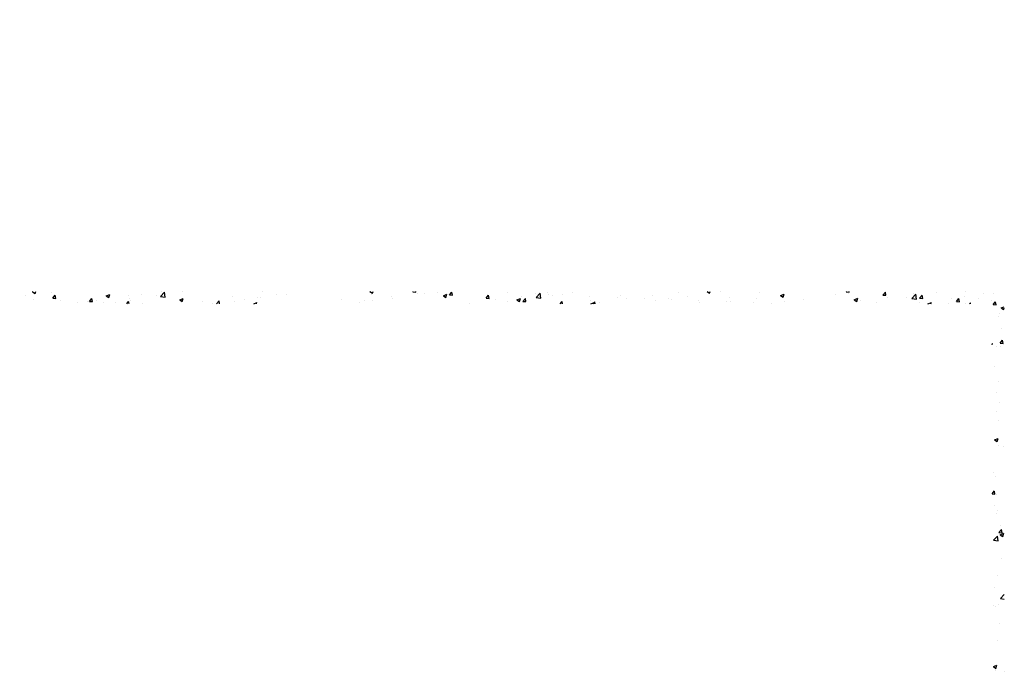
# Model space of a CAD drawing. Extents: x -210 to 4628, y -2287 to 14168.
# Tile 16 of 46: x 1751 to 2713, y 2153 to 2789. Entities that reach past the tile are written whole.
import ezdxf

# ---------------------------------------------------------------- set-up
doc = ezdxf.new("R2010")
doc.units = 0
doc.header["$LTSCALE"] = 24
doc.layers.get('0').update_dxf_attribs({"linetype": 'CONTINUOUS'})
doc.layers.add('E1', color=4, linetype='CONTINUOUS')
doc.layers.add('S6', color=1, linetype='CONTINUOUS')

# ---------------------------------------------------------------- blocks, each defined once
blk = doc.blocks.new('*X')
at = {"color": 0}
for p, q in [((1757.48, 1848.95), (1758.09, 1849.19)), ((1757.48, 1848.95), (1759.97, 1847.27)), ((1759.97, 1847.27), (1760.61, 1849.19)), ((1775.95, 1848.08), (1775.95, 1848.08)), ((1882.58, 1844.27), (1886.48, 1848.33)), ((1882.94, 1848.91), (1882.94, 1848.91)), ((1887.03, 1843.58), (1886.48, 1848.33)), ((1903.88, 1849.18), (1903.88, 1849.18)), ((1982.2, 1848.93), (1982.2, 1848.93)), ((2086.92, 1849.06), (2087.25, 1849.19)), ((2086.92, 1849.06), (2089.4, 1847.38)), ((2089.4, 1847.38), (2090.01, 1849.19)), ((2128.84, 1848.9), (2129.09, 1849.19)), ((2128.84, 1848.9), (2131.83, 1848.63)), ((2131.83, 1848.63), (2131.73, 1849.19)), ((2133.36, 1847.3), (2133.36, 1847.3)), ((2140.33, 1846.81), (2140.33, 1846.81)), ((2152.85, 1848.46), (2152.85, 1848.46)), ((2164.71, 1845.76), (2167.12, 1848.63)), ((2167.7, 1845.5), (2167.12, 1848.63)), ((2221.61, 1848.11), (2221.61, 1848.11)), ((2248.3, 1846.98), (2248.3, 1846.98)), ((2249.49, 1843.32), (2253.38, 1847.38)), ((2253.94, 1842.63), (2253.38, 1847.38)), ((2260.87, 1848.07), (2260.87, 1848.07)), ((2284.7, 1847.83), (2284.7, 1847.83)), ((2388.09, 1848.62), (2388.09, 1848.62)), ((2416.35, 1849.17), (2416.4, 1849.19)), ((2416.35, 1849.17), (2418.84, 1847.49)), ((2418.84, 1847.49), (2419.41, 1849.19)), ((2429.18, 1848.86), (2429.18, 1848.86)), ((2467.7, 1848.2), (2467.7, 1848.2)), ((2552.26, 1848.85), (2552.54, 1849.19)), ((2552.26, 1848.85), (2555.25, 1848.59)), ((2554.61, 1847.39), (2554.61, 1847.39)), ((2555.25, 1848.59), (2555.14, 1849.19)), ((2588.13, 1845.72), (2590.54, 1848.59)), ((2591.12, 1845.45), (2590.54, 1848.59)), ((2617.56, 1846.74), (2617.56, 1846.74)), ((2640.59, 1848.4), (2640.59, 1848.4)), ((2669.16, 1848.76), (2669.16, 1848.76)), ((2686.45, 1846.76), (2686.45, 1846.76)), ((2695.85, 1847.64), (2695.85, 1847.64)), ((1750.7, 1844.88), (1750.7, 1844.88)), ((1758.12, 1841.73), (1758.12, 1841.73)), ((1777.15, 1842.66), (1779.56, 1845.54)), ((1777.15, 1842.66), (1780.14, 1842.4)), ((1780.14, 1842.4), (1779.56, 1845.53)), ((1784.81, 1840.6), (1784.81, 1840.6)), ((1800.97, 1838.11), (1800.97, 1838.11)), ((1811.51, 1839.48), (1811.51, 1839.48)), ((1813.01, 1839.52), (1815.43, 1842.4)), ((1813.01, 1839.52), (1816, 1839.26)), ((1816, 1839.26), (1815.43, 1842.4)), ((1819.91, 1840.61), (1819.91, 1840.61)), ((1826.99, 1838.71), (1826.99, 1838.71)), ((1829.33, 1844.95), (1832.84, 1846.29)), ((1829.33, 1844.95), (1831.82, 1843.27)), ((1831.82, 1843.27), (1832.84, 1846.29)), ((1838.2, 1838.35), (1838.2, 1838.35)), ((1849.55, 1837.19), (1851.29, 1839.26)), ((1851.67, 1837.19), (1851.29, 1839.26)), ((1851.48, 1844.76), (1851.48, 1844.76)), ((1852.24, 1841.91), (1852.24, 1841.91)), ((1853.58, 1839.89), (1853.58, 1839.89)), ((1864, 1846.41), (1864, 1846.41)), ((1864.89, 1837.22), (1864.89, 1837.22)), ((1878.21, 1845.66), (1878.21, 1845.66)), ((1882.58, 1844.27), (1887.03, 1843.58)), ((1882.74, 1844.89), (1882.74, 1844.89)), ((1901.19, 1840.94), (1904.69, 1842.29)), ((1901.19, 1840.94), (1903.68, 1839.26)), ((1903.68, 1839.26), (1904.69, 1842.28)), ((1923.88, 1838.92), (1923.88, 1838.92)), ((1932.82, 1837.48), (1932.82, 1837.48)), ((1937.09, 1837.19), (1939.84, 1840.06)), ((1940.17, 1837.19), (1939.84, 1840.05)), ((1953.04, 1843.92), (1953.04, 1843.92)), ((1954.5, 1839.48), (1954.5, 1839.48)), ((1964.39, 1841.64), (1964.39, 1841.64)), ((1973.7, 1837.19), (1976.55, 1838.28)), ((1976.18, 1837.19), (1976.55, 1838.28)), ((1976.91, 1843.29), (1976.91, 1843.29)), ((1980.17, 1843), (1980.17, 1843)), ((1995.85, 1845.78), (1995.85, 1845.78)), ((2005.43, 1846.2), (2005.43, 1846.2)), ((2059.62, 1841.44), (2059.62, 1841.44)), ((2077.3, 1838.52), (2077.3, 1838.52)), ((2081.72, 1840.03), (2081.72, 1840.03)), ((2088.78, 1846.45), (2088.78, 1846.45)), ((2089.82, 1840.16), (2089.82, 1840.16)), ((2107.69, 1843.78), (2107.69, 1843.78)), ((2108.76, 1842.66), (2108.76, 1842.66)), ((2158.77, 1845.06), (2162.27, 1846.4)), ((2158.77, 1845.06), (2161.26, 1843.38)), ((2161.26, 1843.38), (2162.27, 1846.4)), ((2164.71, 1845.76), (2167.7, 1845.5)), ((2183.97, 1837.6), (2183.97, 1837.6)), ((2200.57, 1842.62), (2202.98, 1845.49)), ((2200.57, 1842.62), (2203.56, 1842.36)), ((2203.56, 1842.36), (2202.98, 1845.49)), ((2209.65, 1841.12), (2209.65, 1841.12)), ((2221.66, 1839.53), (2221.66, 1839.53)), ((2230.63, 1841.05), (2234.13, 1842.39)), ((2230.63, 1841.05), (2233.12, 1839.37)), ((2232.51, 1841.64), (2232.51, 1841.64)), ((2233.12, 1839.37), (2234.13, 1842.39)), ((2234.9, 1844.33), (2234.9, 1844.33)), ((2236.43, 1839.48), (2238.84, 1842.36)), ((2236.43, 1839.48), (2239.42, 1839.22)), ((2239.42, 1839.22), (2238.85, 1842.35)), ((2249.49, 1843.32), (2253.93, 1842.63)), ((2253.24, 1843.69), (2253.24, 1843.69)), ((2261.67, 1846.64), (2261.67, 1846.64)), ((2265.76, 1845.34), (2265.76, 1845.34)), ((2273, 1837.19), (2274.71, 1839.22)), ((2275.08, 1837.19), (2274.71, 1839.22)), ((2274.99, 1845.85), (2274.99, 1845.85)), ((2301.68, 1844.73), (2301.68, 1844.73)), ((2302.81, 1840.67), (2302.81, 1840.67)), ((2302.85, 1837.19), (2305.99, 1838.39)), ((2304.9, 1837.19), (2306.74, 1839.11)), ((2305.58, 1837.19), (2305.99, 1838.39)), ((2306.97, 1837.19), (2306.75, 1839.1)), ((2311.19, 1838.15), (2311.19, 1838.15)), ((2328.37, 1843.6), (2328.37, 1843.6)), ((2331.97, 1845.68), (2331.97, 1845.68)), ((2337.16, 1841.9), (2337.16, 1841.9)), ((2355.07, 1842.47), (2355.07, 1842.47)), ((2362.83, 1845.42), (2362.83, 1845.42)), ((2366.15, 1840.57), (2366.15, 1840.57)), ((2378.67, 1842.21), (2378.67, 1842.21)), ((2381.76, 1841.34), (2381.76, 1841.34)), ((2397.6, 1844.71), (2397.6, 1844.71)), ((2408.45, 1840.21), (2408.45, 1840.21)), ((2409.38, 1838.19), (2409.38, 1838.19)), ((2435.14, 1839.09), (2435.14, 1839.09)), ((2438.54, 1843.19), (2438.54, 1843.19)), ((2439.12, 1839.25), (2439.12, 1839.25)), ((2461.83, 1837.96), (2461.83, 1837.96)), ((2464.37, 1842.45), (2464.37, 1842.45)), ((2479.06, 1837.44), (2479.06, 1837.44)), ((2488.21, 1845.16), (2491.71, 1846.51)), ((2488.21, 1845.16), (2490.7, 1843.49)), ((2490.34, 1846.2), (2490.34, 1846.2)), ((2490.7, 1843.48), (2491.71, 1846.51)), ((2491.58, 1839.09), (2491.58, 1839.09)), ((2510.51, 1841.58), (2510.51, 1841.58)), ((2542.09, 1845.74), (2542.09, 1845.74)), ((2560.07, 1841.16), (2563.57, 1842.5)), ((2560.07, 1841.16), (2562.55, 1839.48)), ((2562.55, 1839.48), (2563.57, 1842.5)), ((2566.63, 1840.02), (2566.63, 1840.02)), ((2582.27, 1838.39), (2582.27, 1838.39)), ((2588.13, 1845.72), (2591.11, 1845.46)), ((2592.3, 1843.54), (2592.3, 1843.54)), ((2611.43, 1843.39), (2611.43, 1843.39)), ((2616.39, 1842.37), (2620.29, 1846.43)), ((2616.39, 1842.37), (2620.84, 1841.68)), ((2620.84, 1841.68), (2620.29, 1846.43)), ((2623.42, 1838.46), (2623.42, 1838.46)), ((2623.99, 1842.58), (2626.4, 1845.45)), ((2623.99, 1842.58), (2626.98, 1842.32)), ((2626.98, 1842.32), (2626.4, 1845.45)), ((2632, 1837.19), (2635.42, 1838.5)), ((2634.98, 1837.19), (2635.42, 1838.5)), ((2652.57, 1837.42), (2652.57, 1837.42)), ((2655, 1842.62), (2655, 1842.62)), ((2659.85, 1839.44), (2662.26, 1842.31)), ((2659.85, 1839.44), (2662.84, 1839.18)), ((2662.84, 1839.18), (2662.26, 1842.31)), ((2667.52, 1844.26), (2667.52, 1844.26)), ((2668.59, 1837.37), (2668.59, 1837.37)), ((2672.72, 1837.19), (2673.65, 1838.16)), ((2673.76, 1837.19), (2673.65, 1838.15)), ((2681.73, 1842.43), (2681.73, 1842.43)), ((2693.85, 1840.57), (2693.85, 1840.57)), ((2695.72, 1836.3), (2698.13, 1839.18)), ((2698.71, 1836.04), (2698.13, 1839.17)), ((2695.72, 1836.3), (2698.7, 1836.04)), ((2702.05, 1827.81), (2702.05, 1827.81)), ((2703.78, 1833.15), (2706.69, 1834.27)), ((2703.78, 1833.15), (2706.27, 1831.47)), ((2704.88, 1831.19), (2704.88, 1831.19)), ((2706.27, 1831.47), (2706.69, 1832.75)), ((2700.83, 1824.93), (2700.83, 1824.93)), ((2704.24, 1813.12), (2704.24, 1813.12)), ((2702.65, 1798.69), (2705.06, 1801.57)), ((2702.65, 1798.69), (2705.64, 1798.43)), ((2705.64, 1798.43), (2705.06, 1801.56)), ((2694.69, 1798.08), (2695.11, 1798.24)), ((2694.69, 1796.98), (2695.11, 1798.24)), ((2698.76, 1795.09), (2698.76, 1795.09)), ((2702.86, 1795.54), (2702.86, 1795.54)), ((2696.87, 1776.17), (2696.87, 1776.17)), ((2700.68, 1761.61), (2700.68, 1761.61)), ((2699.32, 1750.17), (2699.32, 1750.17)), ((2702.14, 1740.89), (2702.14, 1740.89)), ((2698.61, 1731.78), (2698.61, 1731.78)), ((2701.5, 1722.82), (2701.5, 1722.82)), ((2697.13, 1704.25), (2700.63, 1705.59)), ((2697.13, 1704.25), (2699.61, 1702.57)), ((2699.61, 1702.57), (2700.63, 1705.59)), ((2700.53, 1698.3), (2700.53, 1698.3)), ((2706.33, 1698.07), (2706.33, 1698.07)), ((2696.38, 1672.66), (2696.38, 1672.66)), ((2698.47, 1668.46), (2698.47, 1668.46)), ((2694.69, 1651.58), (2696.95, 1654.27)), ((2694.69, 1651.38), (2697.53, 1651.13)), ((2697.53, 1651.13), (2696.95, 1654.26)), ((2699.4, 1650.58), (2699.4, 1650.58)), ((2697.18, 1640.39), (2697.18, 1640.39)), ((2698.77, 1632.51), (2698.77, 1632.51)), ((2700.38, 1634.98), (2700.38, 1634.98)), ((2701.48, 1613.78), (2703.89, 1616.66)), ((2703.39, 1620.57), (2703.39, 1620.57)), ((2704.47, 1613.52), (2703.89, 1616.65)), ((2696.27, 1606.17), (2700.16, 1610.23)), ((2700.72, 1605.48), (2700.17, 1610.23)), ((2701.48, 1613.78), (2704.47, 1613.52)), ((2702.64, 1611.6), (2706.14, 1612.95)), ((2702.64, 1611.6), (2705.13, 1609.92)), ((2704.55, 1615.28), (2704.55, 1615.28)), ((2705.13, 1609.92), (2706.14, 1612.94)), ((2696.27, 1606.17), (2700.72, 1605.48)), ((2698.32, 1605.15), (2698.32, 1605.15)), ((2704.19, 1588.3), (2704.19, 1588.3)), ((2700.24, 1571.67), (2700.24, 1571.67)), ((2696.67, 1560.28), (2696.67, 1560.28)), ((2702.9, 1549.19), (2706.69, 1553.14)), ((2702.9, 1549.19), (2706.69, 1548.6)), ((2696.03, 1542.21), (2696.03, 1542.21)), ((2698.17, 1541.84), (2698.17, 1541.84)), ((2700.66, 1542.92), (2700.66, 1542.92)), ((2701.81, 1524.98), (2701.81, 1524.98)), ((2700.09, 1508.35), (2700.09, 1508.35)), ((2695.99, 1482.7), (2699.49, 1484.04)), ((2695.99, 1482.7), (2698.47, 1481.02)), ((2698.48, 1481.02), (2699.49, 1484.04)), ((2698.02, 1478.52), (2698.02, 1478.52)), ((2706.44, 1478.13), (2706.44, 1478.13))]:
    blk.add_line(p, q, dxfattribs=at)
blk = doc.blocks.new('DET')
at = {"layer": 'S6', "color": 0}
blk.add_blockref('*X', (5.92, 649.05), dxfattribs=at)
blk = doc.blocks.new('XEBACK')
at = {"color": 0}
for points in [[(1750.81, 2789.12)], [(1756.65, 2714.14)]]:
    blk.add_lwpolyline(points, dxfattribs=at)

msp = doc.modelspace()

# ---------------------------------------------------------------- block references
at = {"layer": 'E1', "color": 0}
for name, p in [('XEBACK', (0, 0)), ('DET', (0, 25.409))]:
    msp.add_blockref(name, p, dxfattribs=at)

doc.saveas('drawing.dxf')
